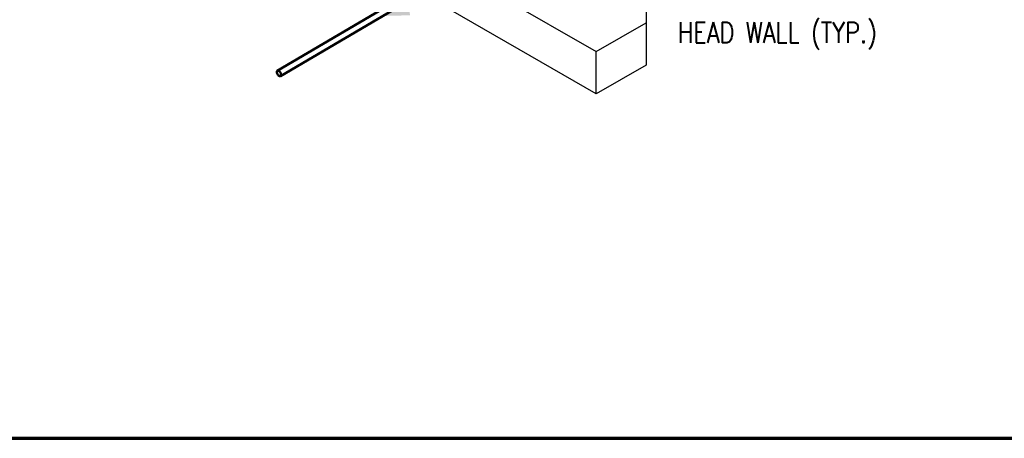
# Model space of a CAD drawing. Header units: inches. Extents: x 169 to 20644, y -1032 to 721.
# Tile 25 of 42: x 2140 to 2711, y -1002 to -759. Entities that reach past the tile are written whole.
import ezdxf
from ezdxf import colors
from ezdxf.entities.mleader import LeaderData, LeaderLine
from ezdxf.enums import TextEntityAlignment as Align
from ezdxf.math import Vec2, Vec3

# ---------------------------------------------------------------- set-up
doc = ezdxf.new("R2010")
doc.units = ezdxf.units.IN
doc.header["$LTSCALE"] = 0.5
doc.header["$MEASUREMENT"] = 0
for name, color, linetype in [('M-SECT-PATT', 8, 'Continuous'), ('P-PIPE', 3, 'Continuous'), ('S-ANNO-DIMS', 1, 'Continuous'), ('S-ANNO-SYMB', 2, 'Continuous')]:
    doc.layers.add(name, color=color, linetype=linetype)
doc.styles.add('Annotative', font='romans.shx', dxfattribs={"width": 0.8, "height": 0.125})
doc.styles.add('Arial', font='romans.shx', dxfattribs={"width": 0.8})

# ---------------------------------------------------------------- blocks, each defined once
blk = doc.blocks.new('Mechanical_Box_H_rvt-1-DRAINAGE ISOMETRIC')
at = {"layer": 'P-PIPE', "color": 90, "lineweight": 50}
for p, q in [((2364.46, -744.61), (2289.46, -788.81)), ((2291.24, -791.83), (2366.24, -747.62))]:
    blk.add_line(p, q, dxfattribs=at)
for points in [[(2290.34, -788.9, 0), (2290.02, -788.76, 0), (2289.72, -788.73, 0), (2289.46, -788.81, 0), (2289.27, -788.99, 0), (2289.15, -789.26, 0), (2289.11, -789.6, 0)], [(2289.11, -789.6, 0), (2289.16, -790, 0), (2289.28, -790.41, 0), (2289.48, -790.82, 0), (2289.74, -791.19, 0), (2290.04, -791.51, 0), (2290.36, -791.74, 0)], [(2291.59, -791.03, 0), (2291.54, -790.64, 0), (2291.41, -790.23, 0), (2291.21, -789.82, 0), (2290.96, -789.45, 0), (2290.66, -789.13, 0), (2290.34, -788.9, 0)], [(2290.36, -791.74, 0), (2290.68, -791.88, 0), (2290.98, -791.91, 0), (2291.23, -791.83, 0), (2291.43, -791.65, 0), (2291.55, -791.38, 0), (2291.59, -791.03, 0)]]:
    blk.add_polyline3d(points, dxfattribs=at)
blk = doc.blocks.new('*U23')
at = {"linetype": 'Continuous', "lineweight": 70}
blk.add_line((1.125, 0.625), (29.5, 0.625), dxfattribs=at)
at = {"style": 'Arial'}
blk.add_attdef('DRAWING_AREA_TITLE', text='', height=0.1875, dxfattribs=at).set_placement((1.3743, 0.6339), align=Align.BOTTOM_LEFT)
blk.add_attdef('X#', text='', height=0.1875, dxfattribs=at).set_placement((0.8125, 0.625), align=Align.MIDDLE_CENTER)
blk.add_attdef('SCALE:', text='', height=0.0938, dxfattribs=at).set_placement((1.3743, 0.5606), align=Align.TOP_LEFT)

msp = doc.modelspace()

# ---------------------------------------------------------------- linework, layer by layer
at = {"layer": 'M-SECT-PATT', "lineweight": -3}
for p, q in [((2503.36, -529.85), (2503.36, -785.42)), ((2120.11, -573.13), (2474.37, -777.66)), ((2474.37, -802.16), (2120.11, -597.62)), ((2474.37, -777.66), (2503.36, -760.92)), ((2474.37, -802.16), (2474.37, -777.66)), ((2503.36, -785.42), (2474.37, -802.16))]:
    msp.add_line(p, q, dxfattribs=at)

# ---------------------------------------------------------------- block references
at = {"layer": 'P-PIPE', "lineweight": -3}
msp.add_blockref('Mechanical_Box_H_rvt-1-DRAINAGE ISOMETRIC', (0, 0), dxfattribs=at)
at = {"layer": 'S-ANNO-SYMB', "lineweight": -3, "xscale": 96, "yscale": 96, "zscale": 96}
msp.add_blockref('*U23', (136.85, -1062.23), dxfattribs=at)

# ---------------------------------------------------------------- leaders
at = {"layer": 'S-ANNO-DIMS', "lineweight": -3}
ml = msp.add_multileader_mtext('Standard', dxfattribs=at)
ml.set_content('3" %%C PVC DRAINS\\PTERMINATED AT\\PHEAD WALL (TYP.)', color=2, style='Annotative')
ml.set_leader_properties()
ml.build(insert=Vec2(0, 0))
ml.multileader.update_dxf_attribs({"dogleg_length": 0.125, "arrow_head_size": 17.28, "scale": 96})
ctx = ml.context
ctx.base_point, ctx.scale, ctx.char_height, ctx.arrow_head_size, ctx.landing_gap_size, ctx.plane_origin = Vec3(2513, -728.48), 96, 12, 17.28, 8.64, Vec3(2501, -779.81)
notes = []
notes.append((ctx, [(0, (1, 1, 0), (2501, -728.48), (1, 0), 12, [(0, [(2348.99, -756.94)], 0, [])])]))
ctx.mtext.insert, ctx.mtext.flow_direction = Vec3(2521.64, -720.48), 5
for ctx, leaders in notes:
    for number, flags, end, landing, length, lines in leaders:
        leader = LeaderData()
        leader.index, (leader.has_last_leader_line, leader.has_dogleg_vector, leader.attachment_direction) = number, flags
        leader.last_leader_point, leader.dogleg_vector, leader.dogleg_length = Vec3(end), Vec3(landing), length
        for number, points, colour, breaks in lines:
            line = LeaderLine()
            line.index, line.vertices, line.color, line.breaks = number, Vec3.list(points), colors.encode_raw_color(colour), breaks
            leader.lines.append(line)
        ctx.leaders.append(leader)

doc.saveas('drawing.dxf')
